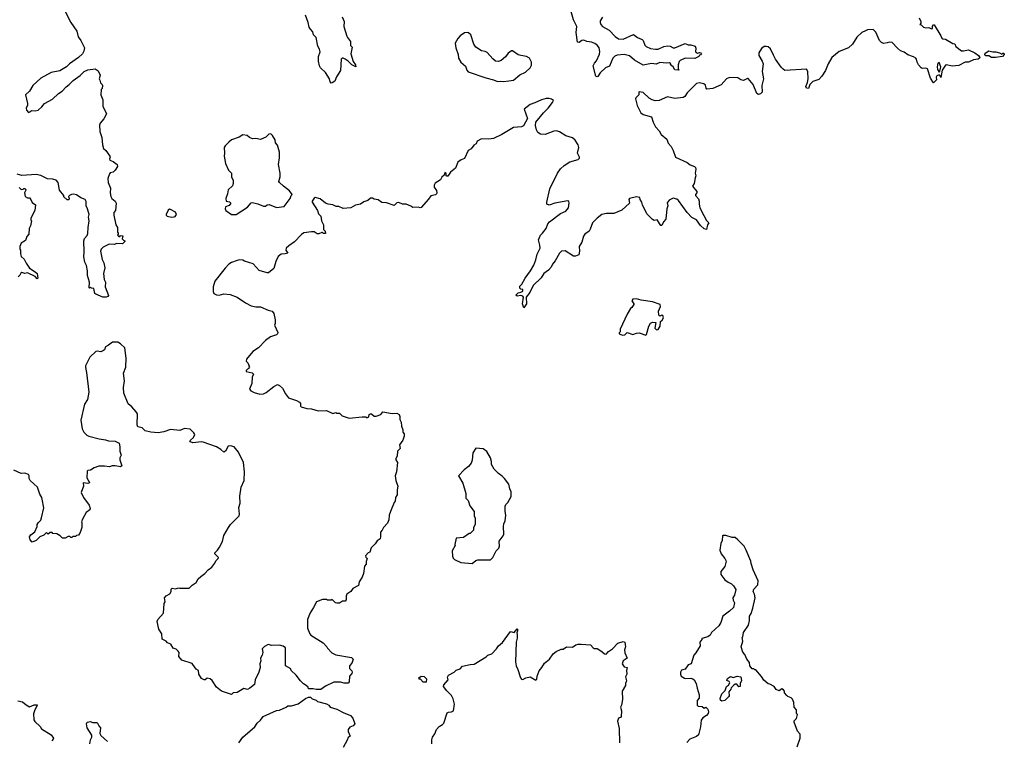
# Model space of a CAD drawing. Extents: x 2293139 to 2515392, y 824115 to 1006937.
# Tile 164 of 256: x 2419281 to 2429760, y 890121 to 897786. Entities that reach past the tile are written whole.
import ezdxf

# ---------------------------------------------------------------- set-up
doc = ezdxf.new("R2010")
doc.units = 0

msp = doc.modelspace()

# ---------------------------------------------------------------- linework, layer by layer
at = {"layer": '0CON10XD'}
for points in [[(2419754, 897895), (2419826, 897756), (2419887, 897665), (2419904, 897605), (2419933, 897565), (2419953, 897523), (2419969, 897485), (2419965, 897450), (2419948, 897422), (2419908, 897385), (2419810, 897315), (2419780, 897285), (2419708, 897242), (2419616, 897224), (2419505, 897164), (2419420, 897085), (2419384, 897025), (2419344, 896985), (2419363, 896895), (2419362, 896875), (2419350, 896845), (2419353, 896825), (2419375, 896800), (2419390, 896805), (2419405, 896820), (2419445, 896817), (2419477, 896825), (2419515, 896859), (2419545, 896896), (2419630, 896940), (2419695, 897000), (2419732, 897025), (2419775, 897072), (2419808, 897095), (2419851, 897139), (2419925, 897192), (2419968, 897235), (2420005, 897252), (2420085, 897262), (2420115, 897242), (2420137, 897195), (2420128, 897155), (2420132, 897142), (2420140, 897115), (2420160, 897095), (2420162, 897085), (2420158, 897055), (2420148, 897042), (2420143, 896985), (2420164, 896934), (2420164, 896865), (2420204, 896785), (2420177, 896733), (2420136, 896685), (2420131, 896665), (2420132, 896595), (2420154, 896534), (2420163, 896453), (2420173, 896415), (2420196, 896396), (2420239, 896335), (2420243, 896325), (2420238, 896305), (2420241, 896291), (2420276, 896276), (2420318, 896245), (2420320, 896225), (2420297, 896185), (2420276, 896164), (2420244, 896156), (2420235, 896148), (2420218, 896095), (2420224, 896054), (2420247, 895995), (2420244, 895945), (2420251, 895905), (2420260, 895885), (2420296, 895855), (2420307, 895835), (2420300, 895755), (2420283, 895735), (2420284, 895706), (2420303, 895605), (2420320, 895575), (2420322, 895525), (2420330, 895515), (2420330, 895505), (2420320, 895495), (2420335, 895480), (2420345, 895480), (2420355, 895490), (2420378, 895488), (2420372, 895455), (2420385, 895440), (2420400, 895435), (2420400, 895425), (2420375, 895402), (2420315, 895407), (2420285, 895394), (2420232, 895398), (2420168, 895365), (2420148, 895345), (2420140, 895325), (2420158, 895235), (2420175, 895200), (2420186, 895145), (2420173, 895085), (2420181, 895021), (2420193, 894995), (2420191, 894945), (2420227, 894853), (2420219, 894841), (2420200, 894835), (2420164, 894834), (2420090, 894865), (2420080, 894875), (2420068, 894928), (2420045, 894930), (2420035, 894940), (2420025, 894930), (2420020, 894935), (2420024, 894995), (2420004, 895065), (2420002, 895115), (2419992, 895172), (2419975, 895208), (2419962, 895265), (2419968, 895315), (2419964, 895435), (2419970, 895460), (2419999, 895491), (2420007, 895513), (2420008, 895575), (2420021, 895645), (2420014, 895685), (2420020, 895715), (2420003, 895775), (2419987, 895805), (2419988, 895852), (2419978, 895875), (2419932, 895892), (2419885, 895924), (2419855, 895930), (2419833, 895927), (2419810, 895915)], [(2425485, 897811), (2425460, 897775), (2425457, 897755), (2425464, 897735), (2425483, 897713), (2425555, 897673), (2425618, 897608), (2425655, 897583), (2425705, 897579), (2425815, 897627), (2425856, 897596), (2425906, 897575), (2425916, 897565), (2425934, 897514), (2425949, 897499), (2425995, 897480), (2426049, 897471), (2426075, 897472), (2426135, 897501), (2426175, 897509), (2426205, 897503), (2426235, 897487), (2426253, 897487), (2426365, 897533), (2426395, 897518), (2426425, 897518), (2426468, 897505), (2426477, 897483), (2426473, 897443), (2426495, 897428), (2426515, 897438), (2426530, 897435), (2426537, 897425), (2426528, 897412), (2426515, 897410), (2426510, 897395), (2426465, 897374), (2426365, 897376), (2426309, 897351), (2426298, 897342), (2426290, 897305), (2426288, 897265), (2426295, 897250), (2426255, 897253), (2426236, 897286), (2426208, 897305), (2426210, 897315), (2426196, 897326), (2426165, 897322), (2426095, 897330), (2426055, 897313), (2426005, 897320), (2425915, 897302), (2425825, 897355), (2425771, 897401), (2425715, 897415), (2425641, 897409), (2425613, 897397), (2425593, 897377), (2425557, 897293), (2425515, 897272), (2425460, 897220), (2425435, 897182), (2425425, 897178), (2425412, 897185), (2425384, 897295), (2425398, 897325), (2425421, 897349), (2425452, 897418), (2425454, 897446), (2425447, 897485), (2425430, 897510), (2425403, 897533), (2425368, 897548), (2425317, 897555), (2425285, 897567), (2425265, 897563), (2425235, 897543), (2425216, 897546), (2425202, 897648), (2425209, 897715), (2425176, 897785), (2425147, 897885)], [(2422713, 897815), (2422734, 897765), (2422731, 897715), (2422762, 897612), (2422768, 897595), (2422802, 897555), (2422803, 897513), (2422820, 897495), (2422806, 897424), (2422831, 897341), (2422853, 897305), (2422858, 897285), (2422817, 897305), (2422776, 897346), (2422745, 897367), (2422725, 897378), (2422713, 897377), (2422703, 897365), (2422694, 897246), (2422652, 897178), (2422635, 897132), (2422607, 897113), (2422595, 897112), (2422584, 897124), (2422577, 897155), (2422535, 897223), (2422482, 897275), (2422470, 897295), (2422460, 897345), (2422462, 897395), (2422477, 897445), (2422473, 897473), (2422453, 897505), (2422437, 897597), (2422408, 897625), (2422400, 897655), (2422376, 897686), (2422360, 897705), (2422350, 897755), (2422322, 897835)], [(2428854, 897804), (2428872, 897765), (2428872, 897748), (2428860, 897735), (2428875, 897730), (2428900, 897705), (2428925, 897699), (2428955, 897703), (2428985, 897690), (2428997, 897693), (2428995, 897718), (2429005, 897730), (2429015, 897730), (2429084, 897614), (2429095, 897590), (2429105, 897583), (2429135, 897578), (2429213, 897533), (2429235, 897530), (2429245, 897500), (2429305, 897456), (2429327, 897453), (2429378, 897465), (2429446, 897435), (2429485, 897405), (2429498, 897385), (2429495, 897375), (2429483, 897367), (2429432, 897358), (2429378, 897335), (2429345, 897333), (2429275, 897298), (2429205, 897292), (2429145, 897306), (2429135, 897303), (2429100, 897250), (2429085, 897170), (2429078, 897188), (2429065, 897200), (2429042, 897188), (2429033, 897175), (2429038, 897145), (2429007, 897113), (2428973, 897165), (2428942, 897262), (2428925, 897270), (2428885, 897267), (2428875, 897273), (2428846, 897305), (2428832, 897335), (2428826, 897365), (2428817, 897377), (2428795, 897391), (2428733, 897413), (2428695, 897440), (2428656, 897456), (2428622, 897482), (2428565, 897543), (2428537, 897547), (2428515, 897538), (2428475, 897532), (2428454, 897544), (2428432, 897565), (2428392, 897652), (2428365, 897681), (2428305, 897678), (2428281, 897669), (2428245, 897648), (2428191, 897599), (2428143, 897525), (2428102, 897485), (2428004, 897446), (2427926, 897384), (2427884, 897316), (2427856, 897244), (2427818, 897185), (2427785, 897150), (2427722, 897128), (2427689, 897095), (2427675, 897053), (2427655, 897058), (2427647, 897075), (2427664, 897116), (2427672, 897155), (2427669, 897235), (2427655, 897258), (2427425, 897247), (2427405, 897258), (2427385, 897282), (2427326, 897366), (2427305, 897410), (2427273, 897475), (2427246, 897496), (2427225, 897502), (2427205, 897499), (2427175, 897480), (2427149, 897435), (2427147, 897405), (2427183, 897345), (2427193, 897315), (2427184, 897236), (2427196, 897155), (2427179, 897085), (2427184, 897016), (2427165, 896997), (2427145, 896990), (2427125, 897000), (2427086, 897095), (2427035, 897161), (2427025, 897161), (2426985, 897139), (2426956, 897146), (2426925, 897169), (2426835, 897170), (2426802, 897158), (2426745, 897092), (2426657, 897053), (2426595, 897046), (2426586, 897056), (2426578, 897088), (2426563, 897103), (2426516, 897114), (2426485, 897106), (2426385, 897009), (2426360, 896970), (2426342, 896958)], [(2424435, 897127), (2424485, 897134), (2424536, 897144), (2424602, 897198), (2424663, 897227), (2424712, 897275), (2424727, 897303), (2424728, 897335), (2424706, 897376), (2424676, 897396), (2424614, 897404), (2424585, 897413), (2424525, 897453), (2424515, 897454), (2424479, 897431), (2424450, 897390), (2424405, 897350), (2424375, 897342), (2424345, 897345), (2424315, 897368), (2424255, 897437), (2424235, 897448), (2424195, 897453), (2424134, 897494), (2424113, 897525), (2424082, 897625), (2424057, 897647), (2424045, 897650), (2424013, 897647), (2423970, 897615), (2423944, 897586), (2423914, 897535), (2423923, 897485), (2423948, 897415), (2423952, 897375), (2423974, 897334), (2424025, 897290), (2424038, 897248), (2424052, 897232), (2424241, 897169), (2424325, 897146), (2424365, 897127), (2424395, 897132), (2424435, 897127)], [(2429625, 897382), (2429595, 897401), (2429565, 897403), (2429554, 897414), (2429555, 897428), (2429595, 897454), (2429637, 897443), (2429670, 897445), (2429710, 897435), (2429735, 897420), (2429745, 897430), (2429755, 897430), (2429760, 897415), (2429740, 897395), (2429665, 897384), (2429625, 897382)], [(2429065, 897228), (2429075, 897240), (2429086, 897285), (2429065, 897332), (2429051, 897325), (2429046, 897285), (2429049, 897255), (2429065, 897228)], [(2426342, 896958), (2426255, 896949), (2426175, 896966), (2426085, 896928), (2426045, 896922), (2426012, 896932), (2425981, 896951), (2425915, 897012), (2425875, 897020), (2425870, 897015), (2425870, 896985), (2425837, 896955), (2425836, 896944), (2425853, 896873), (2425893, 896795), (2425918, 896778), (2426005, 896752), (2426023, 896695), (2426048, 896645), (2426088, 896605), (2426108, 896565), (2426168, 896515), (2426182, 896472), (2426216, 896436), (2426236, 896396), (2426260, 896325), (2426385, 896268), (2426415, 896243), (2426464, 896224), (2426474, 896214), (2426476, 896196), (2426468, 896155), (2426478, 896125), (2426468, 896105), (2426460, 896045), (2426442, 896015), (2426487, 895957), (2426487, 895943), (2426473, 895927), (2426472, 895915), (2426505, 895880), (2426513, 895855), (2426511, 895825), (2426520, 895785), (2426563, 895703), (2426591, 895651), (2426614, 895625), (2426600, 895605), (2426590, 895555), (2426565, 895560), (2426526, 895596), (2426485, 895657), (2426435, 895682), (2426384, 895734), (2426293, 895863), (2426275, 895877), (2426234, 895886), (2426194, 895866), (2426173, 895837), (2426178, 895805), (2426168, 895775), (2426157, 895665), (2426134, 895636), (2426115, 895598), (2426105, 895598), (2426065, 895658), (2426035, 895650), (2426015, 895660), (2425955, 895722), (2425908, 895815), (2425902, 895845), (2425883, 895873), (2425880, 895895), (2425845, 895900), (2425772, 895885), (2425763, 895875), (2425770, 895835), (2425691, 895759), (2425605, 895723), (2425525, 895723), (2425475, 895713), (2425426, 895675), (2425376, 895625), (2425353, 895557), (2425342, 895538), (2425295, 895505), (2425283, 895485), (2425262, 895418), (2425236, 895375), (2425239, 895325), (2425232, 895285), (2425195, 895271), (2425175, 895272), (2425085, 895328), (2425046, 895324), (2425025, 895303), (2424980, 895220), (2424950, 895185), (2424936, 895155), (2424909, 895121), (2424858, 895085), (2424830, 895040), (2424745, 894960), (2424710, 894885), (2424672, 894835), (2424674, 894765), (2424645, 894720), (2424633, 894765), (2424641, 894835), (2424637, 894845), (2424615, 894851), (2424575, 894844), (2424562, 894855), (2424585, 894880), (2424615, 894888), (2424635, 894900), (2424637, 894917), (2424615, 894920), (2424605, 894930), (2424605, 894950), (2424626, 894974), (2424660, 895035), (2424716, 895114), (2424754, 895175), (2424775, 895230), (2424788, 895292), (2424820, 895355), (2424818, 895388), (2424802, 895445), (2424822, 895495), (2424846, 895514), (2424883, 895565), (2424902, 895615), (2424920, 895635), (2425037, 895723), (2425095, 895748), (2425122, 895785), (2425129, 895839), (2425125, 895852), (2425115, 895858), (2424975, 895834), (2424915, 895814), (2424892, 895825), (2424891, 895845), (2424923, 895985), (2425003, 896155), (2425035, 896201), (2425075, 896236), (2425135, 896273), (2425225, 896300), (2425238, 896312), (2425238, 896325), (2425219, 896365), (2425231, 896425), (2425224, 896455), (2425192, 896505), (2425165, 896529), (2425095, 896549), (2425025, 896592), (2424995, 896603), (2424965, 896599), (2424875, 896566), (2424825, 896568), (2424797, 896587), (2424782, 896615), (2424772, 896662), (2424773, 896695), (2424855, 896796), (2424905, 896843), (2424951, 896905), (2424962, 896925), (2424939, 896939), (2424915, 896947), (2424885, 896946), (2424835, 896933), (2424765, 896900), (2424712, 896885), (2424650, 896835), (2424687, 896735), (2424643, 896657), (2424623, 896647), (2424535, 896638), (2424413, 896563), (2424325, 896522), (2424275, 896514), (2424195, 896517), (2424150, 896495), (2424138, 896465), (2424115, 896452), (2424085, 896412), (2424052, 896395), (2424015, 896310), (2423980, 896295), (2423945, 896270), (2423918, 896205), (2423867, 896163), (2423838, 896122), (2423825, 896120), (2423820, 896125), (2423820, 896155), (2423805, 896160), (2423798, 896132), (2423775, 896112), (2423759, 896081), (2423704, 896046), (2423692, 896025), (2423692, 896005), (2423715, 895970), (2423722, 895945), (2423718, 895935), (2423705, 895923), (2423655, 895912), (2423633, 895877), (2423555, 895787), (2423544, 895784), (2423525, 895792), (2423465, 895788), (2423444, 895804), (2423395, 895822), (2423355, 895822), (2423315, 895842), (2423295, 895838), (2423265, 895810), (2423185, 895838), (2423135, 895842), (2423095, 895870), (2423055, 895878), (2423035, 895888), (2423015, 895888), (2422985, 895862), (2422945, 895850), (2422907, 895823), (2422855, 895812), (2422806, 895784), (2422725, 895776), (2422679, 895799), (2422650, 895800), (2422615, 895816), (2422565, 895824), (2422535, 895836), (2422479, 895879), (2422425, 895893), (2422414, 895886), (2422393, 895857), (2422392, 895845), (2422449, 895755), (2422462, 895722), (2422484, 895695), (2422494, 895645), (2422514, 895604), (2422514, 895554), (2422532, 895535), (2422537, 895513), (2422515, 895510), (2422505, 895522), (2422495, 895523), (2422465, 895508), (2422447, 895507), (2422415, 895528), (2422385, 895528), (2422305, 895517), (2422279, 895501), (2422206, 895424), (2422145, 895382), (2422118, 895355), (2422112, 895335), (2422136, 895304), (2422106, 895294), (2422065, 895293), (2422032, 895268), (2422007, 895215), (2421985, 895138), (2421930, 895095), (2421915, 895092), (2421829, 895119), (2421765, 895188), (2421675, 895217), (2421655, 895229), (2421625, 895232), (2421596, 895226), (2421535, 895202), (2421505, 895184), (2421466, 895144), (2421357, 895005), (2421338, 894945), (2421338, 894895), (2421348, 894875), (2421375, 894858), (2421405, 894857), (2421455, 894869), (2421522, 894862), (2421595, 894833), (2421685, 894774), (2421745, 894743), (2421795, 894733), (2421845, 894732), (2421925, 894697), (2421966, 894686), (2421985, 894660), (2422000, 894595), (2422000, 894555), (2421992, 894535), (2422028, 894458), (2422026, 894445), (2422015, 894434), (2421949, 894411), (2421895, 894372), (2421823, 894297), (2421763, 894255), (2421693, 894175), (2421690, 894155), (2421707, 894137), (2421722, 894102), (2421730, 894095), (2421720, 894085), (2421720, 894075), (2421705, 894070), (2421690, 894055), (2421690, 894045), (2421755, 894028), (2421768, 894015), (2421756, 893985), (2421752, 893918), (2421728, 893855), (2421739, 893839), (2421775, 893822), (2421835, 893803), (2421875, 893806), (2421905, 893819), (2421985, 893884), (2422025, 893904), (2422045, 893895), (2422079, 893865), (2422110, 893805), (2422140, 893765), (2422226, 893736), (2422258, 893718), (2422270, 893705), (2422270, 893675), (2422278, 893668), (2422335, 893650), (2422388, 893648), (2422457, 893627), (2422545, 893628), (2422615, 893598), (2422645, 893608), (2422655, 893600), (2422685, 893600), (2422713, 893573), (2422788, 893548), (2422925, 893560), (2422965, 893560), (2422975, 893550), (2422995, 893560), (2423000, 893585), (2423015, 893592), (2423025, 893592), (2423055, 893570), (2423075, 893568), (2423124, 893586), (2423146, 893614), (2423245, 893598), (2423295, 893600), (2423318, 893585), (2423328, 893565), (2423328, 893535), (2423341, 893505), (2423344, 893464), (2423358, 893425), (2423358, 893398), (2423372, 893382), (2423372, 893355), (2423360, 893315), (2423322, 893265), (2423330, 893225), (2423303, 893195), (2423298, 893145), (2423283, 893117), (2423283, 893103), (2423300, 893075), (2423292, 892975), (2423277, 892935), (2423283, 892885), (2423306, 892825), (2423297, 892785), (2423299, 892731), (2423282, 892705), (2423278, 892665), (2423265, 892650), (2423227, 892555), (2423213, 892515), (2423209, 892465), (2423195, 892430), (2423152, 892385), (2423140, 892355), (2423120, 892335), (2423122, 892285), (2423117, 892265), (2423087, 892243), (2423065, 892210), (2423021, 892169), (2423008, 892122), (2422990, 892115), (2422962, 892085), (2422965, 892070), (2422980, 892055), (2422967, 892023), (2422968, 891995), (2422952, 891975), (2422940, 891895), (2422927, 891855), (2422894, 891806), (2422885, 891768), (2422828, 891735), (2422806, 891704), (2422764, 891676), (2422756, 891655), (2422756, 891614), (2422745, 891600), (2422715, 891602), (2422685, 891580), (2422655, 891580), (2422640, 891585), (2422605, 891620), (2422595, 891610), (2422555, 891612), (2422545, 891620), (2422505, 891620), (2422440, 891595), (2422408, 891532), (2422372, 891478), (2422344, 891406), (2422342, 891315), (2422368, 891255), (2422381, 891241), (2422509, 891159), (2422550, 891115), (2422555, 891100), (2422603, 891053), (2422645, 891032), (2422812, 891002), (2422830, 890985), (2422815, 890940), (2422790, 890915), (2422790, 890885), (2422815, 890860), (2422820, 890845), (2422815, 890830), (2422790, 890805), (2422788, 890742), (2422775, 890730), (2422735, 890730), (2422695, 890740), (2422625, 890738), (2422535, 890698), (2422485, 890662), (2422435, 890660), (2422405, 890670), (2422355, 890670), (2422350, 890685), (2422330, 890705), (2422301, 890721), (2422268, 890755), (2422222, 890815), (2422170, 890865), (2422165, 890880), (2422110, 890915), (2422110, 891105), (2422085, 891122), (2422045, 891132), (2421965, 891130), (2421925, 891140), (2421885, 891118), (2421862, 891095), (2421868, 891055), (2421862, 891028), (2421842, 890995), (2421847, 890965), (2421837, 890935), (2421840, 890895), (2421827, 890845), (2421788, 890765), (2421778, 890715), (2421730, 890675)], [(2421585, 895714), (2421705, 895792), (2421745, 895838), (2421757, 895843), (2421815, 895828), (2421875, 895802), (2421895, 895803), (2421915, 895817), (2421935, 895819), (2422015, 895788), (2422095, 895800), (2422160, 895885), (2422170, 895915), (2422180, 895925), (2422152, 895965), (2422088, 896015), (2422045, 896053), (2422040, 896065), (2422053, 896115), (2422053, 896155), (2422036, 896245), (2422046, 896315), (2422044, 896375), (2422025, 896452), (2422003, 896475), (2421998, 896508), (2421973, 896553), (2421955, 896570), (2421933, 896567), (2421900, 896535), (2421845, 896512), (2421795, 896522), (2421758, 896518), (2421725, 896532), (2421700, 896555), (2421655, 896562), (2421615, 896538), (2421535, 896508), (2421505, 896482), (2421468, 896445), (2421457, 896425), (2421461, 896365), (2421456, 896335), (2421472, 896255), (2421504, 896185), (2421534, 896155), (2421534, 896115), (2421552, 896075), (2421553, 896045), (2421545, 896018), (2421500, 895975), (2421493, 895935), (2421473, 895883), (2421478, 895855), (2421515, 895847), (2421527, 895835), (2421509, 895811), (2421472, 895795), (2421469, 895775), (2421476, 895755), (2421534, 895714), (2421585, 895714)], [(2419810, 895915), (2419800, 895905), (2419808, 895885), (2419805, 895870), (2419785, 895870), (2419752, 895902), (2419750, 895915), (2419703, 895973), (2419690, 896055), (2419668, 896078), (2419635, 896088), (2419575, 896092), (2419505, 896130), (2419455, 896138), (2419305, 896130), (2419255, 896142)], [(2419275, 896000), (2419295, 895980), (2419317, 895983), (2419325, 895990), (2419335, 895990), (2419345, 895980), (2419347, 895973), (2419332, 895945), (2419340, 895905), (2419365, 895890), (2419385, 895890), (2419400, 895875), (2419412, 895842), (2419450, 895815), (2419440, 895755), (2419400, 895675), (2419400, 895655), (2419408, 895645), (2419397, 895593), (2419380, 895565), (2419377, 895503), (2419355, 895480), (2419343, 895437), (2419295, 895410), (2419282, 895375), (2419282, 895345), (2419290, 895335), (2419288, 895295), (2419296, 895266), (2419329, 895239), (2419349, 895195), (2419384, 895144), (2419446, 895105), (2419465, 895086), (2419473, 895037), (2419465, 895028), (2419445, 895054), (2419365, 895094), (2419335, 895086), (2419304, 895096), (2419291, 895089), (2419283, 895067), (2419265, 895052)], [(2420895, 895687), (2420925, 895688), (2420935, 895693), (2420950, 895715), (2420939, 895739), (2420887, 895767), (2420875, 895770), (2420861, 895759), (2420840, 895715), (2420840, 895705), (2420850, 895695), (2420895, 895687)], [(2425945, 894432), (2425952, 894438), (2425978, 894525), (2425995, 894558), (2426015, 894567), (2426050, 894565), (2426042, 894505), (2426058, 894488), (2426075, 894492), (2426098, 894525), (2426100, 894575), (2426119, 894591), (2426132, 894615), (2426125, 894640), (2426115, 894642), (2426095, 894632), (2426084, 894644), (2426078, 894685), (2426100, 894735), (2426098, 894755), (2426015, 894786), (2425895, 894802), (2425845, 894816), (2425805, 894813), (2425796, 894795), (2425818, 894765), (2425818, 894755), (2425796, 894724), (2425782, 894715), (2425746, 894655), (2425670, 894495), (2425670, 894465), (2425660, 894455), (2425660, 894445), (2425698, 894432), (2425720, 894435), (2425745, 894458), (2425805, 894438), (2425845, 894453), (2425874, 894454), (2425945, 894432)], [(2421730, 890675), (2421705, 890660), (2421665, 890672), (2421595, 890628), (2421553, 890627), (2421535, 890610), (2421428, 890645), (2421375, 890688), (2421328, 890758), (2421308, 890775), (2421275, 890782), (2421256, 890764), (2421245, 890763), (2421215, 890777), (2421186, 890825), (2421182, 890862), (2421159, 890879), (2421125, 890928), (2421115, 890938), (2421005, 890972), (2420974, 891014), (2420978, 891055), (2420968, 891068), (2420945, 891090), (2420915, 891100), (2420890, 891145), (2420855, 891158), (2420840, 891175), (2420798, 891198), (2420792, 891255), (2420762, 891305), (2420742, 891385), (2420752, 891405), (2420812, 891475), (2420818, 891575), (2420830, 891595), (2420823, 891637), (2420841, 891659), (2420880, 891680), (2420892, 891705), (2420893, 891727), (2420905, 891740), (2420935, 891733), (2420975, 891742), (2420985, 891738), (2421085, 891738), (2421115, 891772), (2421159, 891801), (2421181, 891839), (2421208, 891865), (2421252, 891895), (2421288, 891935), (2421326, 891964), (2421358, 892005), (2421369, 892031), (2421392, 892055), (2421397, 892067), (2421358, 892105), (2421358, 892115), (2421386, 892144), (2421406, 892174), (2421438, 892235), (2421455, 892300), (2421502, 892385), (2421525, 892418), (2421615, 892510), (2421620, 892525), (2421612, 892598), (2421626, 892644), (2421622, 892718), (2421638, 892815), (2421670, 892885), (2421674, 892975), (2421663, 893075), (2421609, 893185), (2421565, 893241), (2421525, 893254), (2421499, 893251), (2421470, 893195), (2421455, 893187), (2421422, 893215), (2421375, 893244), (2421235, 893291), (2421215, 893296), (2421125, 893284), (2421097, 893297), (2421092, 893305), (2421098, 893315), (2421129, 893341), (2421143, 893375), (2421135, 893392), (2421095, 893429), (2421033, 893437), (2420985, 893417), (2420885, 893426), (2420815, 893401), (2420755, 893391), (2420675, 893397), (2420615, 893413), (2420585, 893443), (2420537, 893457), (2420531, 893475), (2420533, 893595), (2420522, 893615), (2420475, 893667), (2420435, 893701), (2420390, 893815), (2420384, 893875), (2420397, 893945), (2420386, 894025), (2420410, 894090), (2420415, 894185), (2420399, 894295), (2420355, 894339), (2420325, 894357), (2420270, 894355), (2420227, 894323), (2420194, 894306), (2420184, 894276), (2420174, 894266), (2420145, 894253), (2420105, 894260), (2420090, 894255), (2420028, 894195), (2419982, 894105), (2419980, 894085), (2419993, 894033), (2420016, 893825), (2420004, 893746), (2419971, 893695), (2419931, 893525), (2419944, 893435), (2419965, 893398), (2419995, 893368), (2420015, 893357), (2420125, 893326), (2420195, 893318), (2420225, 893308), (2420295, 893303), (2420341, 893281), (2420348, 893242), (2420346, 893196), (2420360, 893155), (2420347, 893125), (2420346, 893106), (2420368, 893042), (2420355, 893030), (2420295, 893042), (2420265, 893042), (2420235, 893030), (2420183, 893037), (2420124, 893036), (2420072, 893018), (2420035, 892996), (2420005, 892992), (2420000, 892985), (2419994, 892914), (2420023, 892865), (2420022, 892858), (2420005, 892853), (2419955, 892860), (2419958, 892825), (2419934, 892756), (2419959, 892705), (2420021, 892621), (2420030, 892585), (2420026, 892574), (2419987, 892545), (2419948, 892475), (2419938, 892445), (2419942, 892435), (2419942, 892385), (2419925, 892330), (2419908, 892302), (2419885, 892300), (2419875, 892290), (2419845, 892290), (2419835, 892280), (2419825, 892280), (2419815, 892290), (2419795, 892290), (2419765, 892270), (2419735, 892270), (2419710, 892295), (2419675, 892318), (2419635, 892320), (2419625, 892330), (2419605, 892330), (2419582, 892312), (2419565, 892330), (2419537, 892303), (2419494, 892286), (2419455, 892247), (2419415, 892230), (2419392, 892255), (2419384, 892285), (2419398, 892305), (2419441, 892339), (2419468, 892395), (2419468, 892415), (2419476, 892434), (2419506, 892464), (2419514, 892486), (2419539, 892595), (2419521, 892685), (2419517, 892705), (2419495, 892738), (2419469, 892815), (2419393, 892885), (2419380, 892905), (2419382, 892935), (2419375, 892947), (2419335, 892961), (2419295, 892960), (2419218, 892995)], [(2424095, 892001), (2424135, 892034), (2424155, 892041), (2424291, 892039), (2424315, 892064), (2424352, 892135), (2424380, 892165), (2424386, 892185), (2424385, 892240), (2424426, 892295), (2424434, 892315), (2424430, 892395), (2424433, 892425), (2424447, 892455), (2424453, 892515), (2424447, 892555), (2424448, 892612), (2424455, 892630), (2424475, 892650), (2424512, 892715), (2424512, 892765), (2424498, 892795), (2424488, 892845), (2424442, 892905), (2424415, 892932), (2424375, 892958), (2424330, 893005), (2424302, 893055), (2424302, 893085), (2424290, 893125), (2424253, 893193), (2424215, 893222), (2424135, 893228), (2424105, 893180), (2424098, 893102), (2424085, 893070), (2424058, 893035), (2424011, 892999), (2423950, 892935), (2423997, 892855), (2424028, 892745), (2424030, 892695), (2424052, 892672), (2424070, 892615), (2424118, 892555), (2424118, 892508), (2424130, 892485), (2424128, 892415), (2424110, 892385), (2424110, 892355), (2424075, 892320), (2424065, 892320), (2424005, 892280), (2423925, 892270), (2423912, 892205), (2423917, 892193), (2423882, 892135), (2423888, 892078), (2423895, 892060), (2423910, 892045), (2423974, 892014), (2424095, 892001)], [(2427555, 890050), (2427588, 890145), (2427588, 890185), (2427558, 890218), (2427522, 890315), (2427523, 890327), (2427547, 890353), (2427560, 890395), (2427550, 890405), (2427548, 890445), (2427523, 890475), (2427519, 890525), (2427505, 890558), (2427492, 890572), (2427456, 890586), (2427445, 890598), (2427420, 890625), (2427420, 890645), (2427409, 890659), (2427393, 890667), (2427365, 890648), (2427333, 890663), (2427310, 890695), (2427265, 890720), (2427245, 890722), (2427201, 890761), (2427175, 890800), (2427115, 890870), (2427105, 890870), (2427095, 890880), (2427075, 890880), (2427052, 890915), (2427047, 890947), (2427018, 890985), (2426998, 891035), (2426978, 891058), (2426960, 891115), (2426977, 891177), (2426970, 891215), (2426978, 891222), (2426983, 891267), (2427038, 891345), (2427047, 891397), (2427047, 891443), (2427065, 891470), (2427082, 891525), (2427107, 891635), (2427102, 891675), (2427088, 891705), (2427095, 891730), (2427137, 891775), (2427139, 891819), (2427087, 891935), (2427065, 892000), (2427063, 892025), (2427012, 892145), (2426992, 892185), (2426925, 892252), (2426895, 892277), (2426865, 892278), (2426795, 892300), (2426765, 892300), (2426760, 892295), (2426758, 892245), (2426743, 892215), (2426732, 892145), (2426748, 892105), (2426786, 892056), (2426798, 892025), (2426785, 891970), (2426744, 891916), (2426744, 891884), (2426785, 891828), (2426822, 891802), (2426856, 891786), (2426878, 891765), (2426902, 891725), (2426890, 891665), (2426872, 891635), (2426873, 891613), (2426890, 891585), (2426878, 891535), (2426836, 891494), (2426765, 891442), (2426742, 891375), (2426723, 891337), (2426645, 891268), (2426630, 891240), (2426605, 891223), (2426540, 891205), (2426540, 891195), (2426520, 891165), (2426522, 891125), (2426478, 891052), (2426454, 891026), (2426428, 890935), (2426397, 890923), (2426365, 890878), (2426324, 890866), (2426313, 890845), (2426314, 890824), (2426322, 890805), (2426355, 890782), (2426365, 890778), (2426425, 890782), (2426446, 890776), (2426458, 890765), (2426482, 890725), (2426490, 890675), (2426512, 890605), (2426512, 890568), (2426490, 890545), (2426490, 890495), (2426503, 890483), (2426545, 890480), (2426565, 890462), (2426585, 890472), (2426604, 890454), (2426612, 890425), (2426608, 890405), (2426590, 890385), (2426551, 890359), (2426534, 890336), (2426527, 890265), (2426505, 890180), (2426485, 890163), (2426412, 890135), (2426382, 890098)], [(2423666, 890084), (2423666, 890125), (2423674, 890155), (2423700, 890190), (2423718, 890235), (2423745, 890268), (2423782, 890288), (2423796, 890304), (2423832, 890415), (2423845, 890422), (2423875, 890423), (2423896, 890434), (2423910, 890505), (2423894, 890564), (2423875, 890597), (2423826, 890646), (2423792, 890695), (2423795, 890710), (2423842, 890765), (2423834, 890794), (2423846, 890814), (2423904, 890846), (2423925, 890867), (2423968, 890882), (2423995, 890910), (2424075, 890929), (2424118, 890932), (2424245, 891008), (2424262, 891028), (2424305, 891040), (2424357, 891095), (2424377, 891125), (2424418, 891162), (2424505, 891278), (2424542, 891268), (2424575, 891308), (2424580, 891305), (2424580, 891285), (2424570, 891265), (2424577, 891245), (2424576, 891206), (2424564, 891165), (2424557, 890955), (2424564, 890914), (2424582, 890875), (2424611, 890785), (2424622, 890772), (2424635, 890767), (2424666, 890784), (2424715, 890798), (2424775, 890760), (2424785, 890770), (2424787, 890805), (2424809, 890861), (2424839, 890895), (2424865, 890940), (2424918, 890985), (2424958, 891042), (2424990, 891065), (2425045, 891092), (2425065, 891092), (2425100, 891115), (2425165, 891111), (2425200, 891135), (2425225, 891143), (2425255, 891143), (2425355, 891138), (2425385, 891103), (2425395, 891098), (2425425, 891098), (2425478, 891065), (2425505, 891040), (2425522, 891038), (2425548, 891065), (2425590, 891095), (2425646, 891154), (2425705, 891172), (2425722, 891165), (2425727, 891115), (2425717, 891085), (2425720, 891050), (2425747, 890995), (2425702, 890968), (2425693, 890935), (2425715, 890902), (2425747, 890897), (2425738, 890865), (2425742, 890825), (2425730, 890795), (2425739, 890755), (2425728, 890725), (2425728, 890705), (2425693, 890645), (2425698, 890555), (2425686, 890495), (2425676, 890474), (2425684, 890435), (2425681, 890375), (2425676, 890364), (2425653, 890355), (2425643, 890325), (2425662, 890245), (2425663, 890093)], [(2423605, 890740), (2423575, 890740), (2423545, 890770), (2423532, 890772), (2423530, 890785), (2423555, 890802), (2423585, 890800), (2423610, 890775), (2423605, 890740)], [(2426755, 890537), (2426739, 890549), (2426737, 890565), (2426753, 890615), (2426788, 890652), (2426802, 890695), (2426823, 890707), (2426837, 890733), (2426830, 890745), (2426808, 890758), (2426815, 890778), (2426845, 890800), (2426875, 890788), (2426917, 890803), (2426955, 890798), (2426963, 890757), (2426950, 890725), (2426948, 890692), (2426935, 890690), (2426915, 890718), (2426895, 890718), (2426881, 890709), (2426852, 890678), (2426850, 890665), (2426828, 890635), (2426830, 890595), (2426825, 890582), (2426785, 890543), (2426755, 890537)], [(2421613, 890095), (2421657, 890153), (2421782, 890265), (2421808, 890305), (2421842, 890335), (2421872, 890375), (2422015, 890438), (2422045, 890442), (2422115, 890472), (2422135, 890488), (2422175, 890488), (2422245, 890508), (2422323, 890567), (2422355, 890580), (2422375, 890580), (2422393, 890563), (2422435, 890548), (2422450, 890535), (2422545, 890508), (2422570, 890495), (2422585, 890472), (2422655, 890452), (2422725, 890418), (2422800, 890385), (2422828, 890355), (2422848, 890295), (2422830, 890275), (2422795, 890260), (2422778, 890235), (2422778, 890215), (2422798, 890165), (2422775, 890150), (2422767, 890123), (2422722, 890045)], [(2419260, 890540), (2419312, 890532), (2419348, 890498), (2419385, 890477), (2419435, 890499), (2419465, 890500), (2419468, 890495), (2419438, 890435), (2419428, 890402), (2419432, 890338), (2419441, 890321), (2419498, 890268), (2419514, 890244), (2419615, 890178), (2419640, 890145), (2419638, 890132), (2419624, 890116)], [(2420026, 890085), (2420034, 890125), (2420048, 890155), (2420048, 890175), (2420000, 890255), (2419990, 890295), (2420000, 890315), (2420035, 890320), (2420055, 890312), (2420105, 890310), (2420124, 890274), (2420142, 890255), (2420132, 890195), (2420144, 890174), (2420215, 890108)]]:
    msp.add_lwpolyline(points, dxfattribs=at)

doc.saveas('drawing.dxf')
